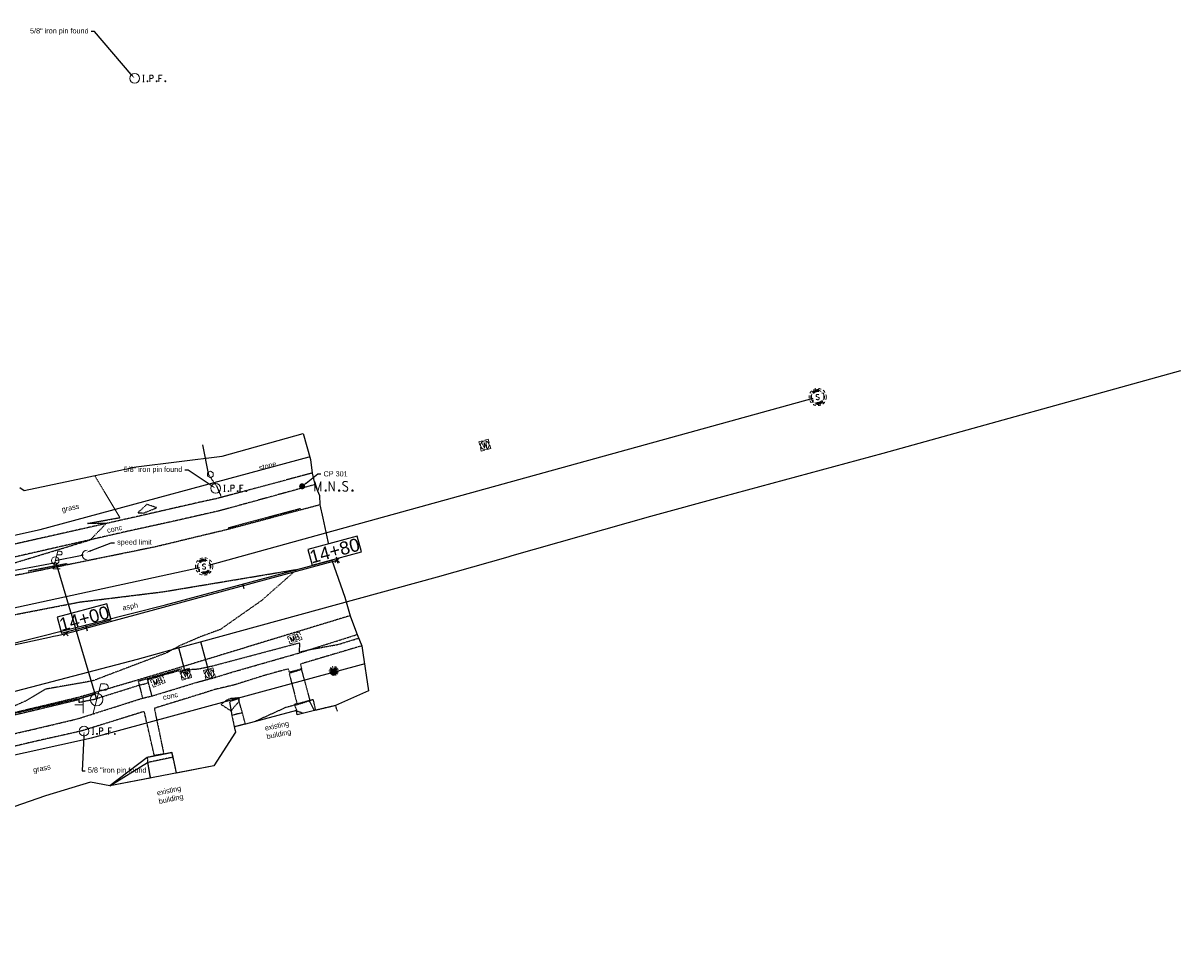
# Model space of a CAD drawing. Header units: feet. Extents: x 1743473 to 1753761, y 447116 to 448712.
# Tile 33 of 34: x 1750930 to 1751287, y 448093 to 448378. Entities that reach past the tile are written whole.
import ezdxf
from ezdxf import colors
from ezdxf.entities.mleader import LeaderData, LeaderLine
from ezdxf.math import Vec2, Vec3

# ---------------------------------------------------------------- set-up
doc = ezdxf.new("R2010")
doc.units = ezdxf.units.FT
doc.header["$MEASUREMENT"] = 0
for name, pattern in [('DGN Style 6', [6.093386, 0.003204, -1.281469, 2.242571, -1.281469, 0.003204, -1.281469]), ('drainage01', [1.6, 0.85, -0.75]), ('elecex', [0]), ('fenceex', [0]), ('HIDDEN', [0.09375, 0.0625, -0.03125]), ('HIDDENX2', [0.1875, 0.125, -0.0625]), ('OhDOT_USTN1', [0.055, 0.014, -0.041]), ('OhDOT_USTN2', [0.11, 0.069, -0.041]), ('OhDOT_USTN3', [0.22, 0.165, -0.055]), ('OhDOT_USTN5', [0.11, 0.055, -0.055]), ('rowex', [0]), ('sanex', [0]), ('waterex', [0])]:
    doc.linetypes.add(name, pattern=pattern)
doc.layers.get('Defpoints').update_dxf_attribs({"color": 13})
for name, color, linetype in [('ALIGN', 7, 'Continuous'), ('BD_X_Building', 231, 'Continuous'), ('BD_X_Canopy', 2, 'OhDOT_USTN2'), ('PV_X_Curb', 120, 'OhDOT_USTN1'), ('PV_X_Driveway', 7, 'OhDOT_USTN5'), ('PV_X_EOP', 7, 'OhDOT_USTN3'), ('PV_X_Steps', 120, 'OhDOT_USTN1'), ('PV_X_Walk', 120, 'OhDOT_USTN5'), ('RD_X_Cells', 7, 'Continuous'), ('RD_X_Fence', 230, 'fenceex'), ('RW_X_Fee_RW', 6, 'rowex'), ('SN_X_Public', 3, 'Continuous'), ('SRF', 7, 'Continuous'), ('SRF-CONT EG MAJ', 9, 'HIDDENX2'), ('SRF-CONT EG MIN', 8, 'HIDDEN'), ('SRF-LBL EG.202402405', 7, 'Continuous'), ('SV_P_Control_Cells_Set', 7, 'Continuous'), ('SV_X_Control_Cells_Found', 7, 'Continuous'), ('SV_X_Mon_Cells_Found', 7, 'Continuous'), ('SV_X_Random_Point', 7, 'Continuous'), ('UT_X_Electric', 1, 'elecex'), ('UT_X_Electric_Cells', 1, 'Continuous'), ('UT_X_Misc_Cells', 7, 'Continuous'), ('UT_X_Sanitary_Cells', 3, 'Continuous'), ('UT_X_Sanitary_Line', 3, 'sanex'), ('UT_X_Water', 133, 'waterex'), ('UT_X_Water_Cells', 133, 'Continuous'), ('VG_X_Cells', 3, 'Continuous'), ('XREF', 7, 'Continuous')]:
    doc.layers.add(name, color=color, linetype=linetype)
doc.layers.add('SC_Scratch1', color=7, linetype='Continuous', plot=False)
doc.styles.add('L80', font='arial.ttf', dxfattribs={"height": 0.08})

# ---------------------------------------------------------------- blocks, each defined once
blk = doc.blocks.new('IPF')
at = {"layer": 'SV_X_Mon_Cells_Found', "color": 7, "linetype": 'Continuous', "lineweight": 0, "flags": 128}
for points in [[(0.101, 0.04), (0.118, 0.04)], [(0.11, -0.04), (0.11, 0.04)], [(0.188, -0.04), (0.188, 0.04), (0.214, 0.04), (0.217, 0.039), (0.221, 0.038), (0.223, 0.037), (0.224, 0.036), (0.226, 0.032), (0.228, 0.029), (0.229, 0.024), (0.229, 0.017), (0.229, 0.014), (0.227, 0.01), (0.225, 0.006), (0.223, 0.004), (0.221, 0.003), (0.219, 0.002), (0.214, 0.001), (0.188, 0.001)], [(0.338, 0.04), (0.3, 0.04), (0.3, -0.04)], [(0.3, 0.001), (0.327, 0.001)], [(0.101, -0.04), (0.118, -0.04)], [(0.157, -0.029), (0.16, -0.029), (0.162, -0.031), (0.164, -0.033), (0.164, -0.036), (0.162, -0.039), (0.16, -0.04), (0.157, -0.04), (0.156, -0.039), (0.154, -0.036), (0.154, -0.033), (0.156, -0.031), (0.157, -0.029)], [(0.27, -0.029), (0.273, -0.029), (0.274, -0.031), (0.276, -0.033), (0.276, -0.036), (0.274, -0.039), (0.273, -0.04), (0.27, -0.04), (0.268, -0.039), (0.267, -0.036), (0.267, -0.033), (0.268, -0.031), (0.27, -0.029)], [(0.377, -0.029), (0.38, -0.029), (0.382, -0.031), (0.383, -0.033), (0.383, -0.036), (0.382, -0.039), (0.38, -0.04), (0.377, -0.04), (0.376, -0.039), (0.374, -0.036), (0.374, -0.033), (0.376, -0.031), (0.377, -0.029)]]:
    blk.add_lwpolyline(points, dxfattribs=at)
at = {"layer": 'SV_X_Mon_Cells_Found', "color": 7, "linetype": 'Continuous', "lineweight": 0}
blk.add_circle((0, 0), 0.06, dxfattribs=at)
blk = doc.blocks.new('*U174', base_point=(1750989.489, 448234.9279, 733.734))
at = {"xscale": 25, "yscale": 25, "zscale": 25}
blk.add_blockref('IPF', (1750989.489, 448234.9279, 733.734), dxfattribs=at)
blk = doc.blocks.new('DM')
at = {"layer": 'UT_X_Misc_Cells', "linetype": 'Continuous', "lineweight": 0}
h = blk.add_hatch(color=2, dxfattribs=at)
edge = h.paths.add_edge_path()
edge.add_arc((0, 0), 0.01, 0, 360)
at = {"layer": 'UT_X_Misc_Cells', "color": 2, "linetype": 'Continuous', "lineweight": 0}
blk.add_arc((0.04, 0), 0.04, 90, 270, dxfattribs=at)
blk = doc.blocks.new('*U119', base_point=(1750948.379, 448214.3619, 733.9302))
at = {"color": 0, "linetype": 'ByBlock', "lineweight": -2, "xscale": 37.5, "yscale": 37.5, "zscale": 37.5}
blk.add_blockref('DM', (1750948.379, 448214.3619, 733.9302), dxfattribs=at)
blk = doc.blocks.new('PLP')
at = {"layer": 'UT_X_Misc_Cells', "color": 1, "linetype": 'Continuous', "lineweight": 0}
for p, q in [((0.026, 0.096), (0.085, 0.096)), ((0.043, 0.16), (0.085, 0.16))]:
    blk.add_line(p, q, dxfattribs=at)
at = {"layer": 'UT_X_Misc_Cells', "color": 1, "linetype": 'Continuous', "lineweight": 0, "flags": 128}
blk.add_lwpolyline([(0.043, 0.16), (-0.037, -0.14), (0.083, -0.14)], dxfattribs=at)
at = {"layer": 'UT_X_Misc_Cells', "color": 1, "linetype": 'Continuous', "lineweight": 0}
blk.add_circle((0, 0), 0.065, dxfattribs=at)
at = {"layer": 'UT_X_Misc_Cells', "color": 1, "linetype": 'Continuous', "lineweight": 0, "extrusion": (0, 0, -1)}
blk.add_arc((-0.086, 0.128), 0.0319, 88.8767, 271.1233, dxfattribs=at)
blk = doc.blocks.new('*U93', base_point=(1750940.035, 448212.6656, 733.9074))
at = {"color": 0, "linetype": 'ByBlock', "lineweight": -2, "xscale": 17.99963239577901, "yscale": 17.99963239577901, "zscale": 17.99963239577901}
blk.add_blockref('PLP', (1750940.035, 448212.6656, 733.9074), dxfattribs=at)
blk = doc.blocks.new('PP')
at = {"layer": 'UT_X_Electric_Cells', "color": 1, "linetype": 'Continuous', "lineweight": 0}
for p, q in [((0.043, 0.16), (-0.037, -0.14)), ((0.043, 0.16), (0.085, 0.16)), ((0.026, 0.096), (0.085, 0.096))]:
    blk.add_line(p, q, dxfattribs=at)
blk.add_circle((0, 0), 0.065, dxfattribs=at)
at = {"layer": 'UT_X_Electric_Cells', "color": 1, "linetype": 'Continuous', "lineweight": 0, "extrusion": (0, 0, -1)}
blk.add_arc((-0.086, 0.128), 0.0319, 88.8767, 271.1233, dxfattribs=at)
blk = doc.blocks.new('*U94', base_point=(1750952.808, 448169.8623, 734.1769))
at = {"xscale": 29.99938732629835, "yscale": 29.99938732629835, "zscale": 29.99938732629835}
blk.add_blockref('PP', (1750952.808, 448169.8623, 734.1769), dxfattribs=at)
blk = doc.blocks.new('POST')
at = {"layer": 'RD_X_Cells', "color": 30, "linetype": 'Continuous', "lineweight": 0, "flags": 128}
blk.add_lwpolyline([(-0.065, -0.037), (0, -0.075), (0.065, -0.037), (0.065, 0.037), (0, 0.075), (-0.065, 0.037), (-0.065, -0.037)], dxfattribs=at)
blk = doc.blocks.new('*U183', base_point=(1750987.849, 448239.1702, 733.7824))
at = {"layer": 'RD_X_Cells', "color": 0, "linetype": 'ByBlock', "lineweight": -2, "xscale": 13.33333333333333, "yscale": 13.33333333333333, "zscale": 13.33333333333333}
blk.add_blockref('POST', (1750987.849, 448239.1702, 733.7824), dxfattribs=at)
blk = doc.blocks.new('MB')
at = {"layer": 'RD_X_Cells', "color": 230, "linetype": 'Continuous', "lineweight": 0}
for p, q in [((-0.026, 0.061), (0.025, 0.061)), ((-0.026, -0.061), (0.025, -0.061))]:
    blk.add_line(p, q, dxfattribs=at)
at = {"layer": 'RD_X_Cells', "color": 230, "linetype": 'Continuous', "lineweight": 0, "flags": 128}
for points in [[(-0.1, 0.013), (-0.1, 0.061), (-0.051, 0.061)], [(-0.065, -0.04), (-0.065, 0.04), (-0.036, -0.04), (-0.008, 0.04), (-0.008, -0.04)], [(0.051, 0.003), (0.054, 0.007), (0.056, 0.009), (0.057, 0.01), (0.058, 0.012), (0.059, 0.014), (0.06, 0.016), (0.061, 0.02), (0.061, 0.022), (0.061, 0.025), (0.061, 0.029), (0.059, 0.032), (0.057, 0.034), (0.054, 0.037), (0.052, 0.038), (0.05, 0.039), (0.047, 0.04), (0.016, 0.04), (0.016, -0.04), (0.051, -0.04), (0.055, -0.037), (0.059, -0.034), (0.062, -0.029), (0.064, -0.024), (0.065, -0.018), (0.065, -0.014), (0.064, -0.01), (0.061, -0.005), (0.058, -0.001), (0.051, 0.003), (0.016, 0.003)], [(0.05, 0.061), (0.1, 0.061), (0.1, 0.013)], [(-0.051, -0.061), (-0.1, -0.061), (-0.1, -0.013)], [(0.1, -0.013), (0.1, -0.061), (0.05, -0.061)]]:
    blk.add_lwpolyline(points, dxfattribs=at)
blk = doc.blocks.new('*U157', base_point=(1751013.847, 448188.801, 734.14))
at = {"color": 0, "linetype": 'ByBlock', "lineweight": -2, "xscale": 19.64529331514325, "yscale": 19.64529331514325, "zscale": 19.64529331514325, "rotation": 21.50694106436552}
blk.add_blockref('MB', (1751013.847, 448188.801, 734.14), dxfattribs=at)
blk = doc.blocks.new('ETREE')
at = {"layer": 'VG_X_Cells', "color": 3, "linetype": 'Continuous', "lineweight": 0}
for p, q in [((-0.247, 0), (0, 0)), ((0, 0), (-0.221, 0.059)), ((0, 0), (-0.214, -0.078)), ((0, 0), (-0.199, -0.114)), ((0, 0), (-0.195, 0.115)), ((0, 0), (-0.195, -0.15)), ((0, 0), (-0.174, 0.174)), ((0, 0), (-0.147, -0.173)), ((0, 0), (-0.116, -0.201)), ((0, 0), (-0.083, -0.217)), ((0, 0), (-0.063, -0.243)), ((0, 0), (-0.062, 0.231)), ((0, 0), (-0.027, -0.23)), ((0, 0), (0.063, 0.235)), ((0, 0), (0.133, 0.194)), ((0, 0), (0.183, 0.14)), ((0, 0), (0.237, 0.08)), ((0, 0), (0.226, 0.005)), ((0, -0.262), (0, 0)), ((0, 0), (0.046, -0.232)), ((0, 0), (0.097, -0.233)), ((0, 0), (0.127, -0.19)), ((0, 0), (0.179, -0.176)), ((0, 0), (0.191, -0.128)), ((0, 0), (0.223, -0.097)), ((0, 0), (0.241, -0.048))]:
    blk.add_line(p, q, dxfattribs=at)
blk = doc.blocks.new('*U184', base_point=(1751025.904, 448178.707, 735.038))
at = {"xscale": 6.037229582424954, "yscale": 6.037229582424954, "zscale": 6.037229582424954}
blk.add_blockref('ETREE', (1751025.904, 448178.707, 735.038), dxfattribs=at)
blk = doc.blocks.new('*U158', base_point=(1750971.658, 448175.475, 734.297))
at = {"color": 0, "linetype": 'ByBlock', "lineweight": -2, "xscale": 19.64529331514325, "yscale": 19.64529331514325, "zscale": 19.64529331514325, "rotation": 21.95797943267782}
blk.add_blockref('MB', (1750971.658, 448175.475, 734.297), dxfattribs=at)
blk = doc.blocks.new('*U185', base_point=(1750948.937, 448160.109, 734.318))
at = {"xscale": 25, "yscale": 25, "zscale": 25}
blk.add_blockref('IPF', (1750948.937, 448160.109, 734.318), dxfattribs=at)
blk = doc.blocks.new('SGN1P')
at = {"layer": 'SN_X_Public', "color": 3, "linetype": 'Continuous', "lineweight": 0}
for p, q in [((0, 0), (-0.08, 0)), ((0, 0.08), (0, -0.08))]:
    blk.add_line(p, q, dxfattribs=at)
blk = doc.blocks.new('*U132', base_point=(1750948.615, 448168.216, 734.175))
at = {"xscale": 31.875, "yscale": 31.875, "zscale": 31.875}
blk.add_blockref('SGN1P', (1750948.615, 448168.216, 734.175), dxfattribs=at)
blk = doc.blocks.new('*U186', base_point=(1750989.477, 448234.929, 733.67))
at = {"xscale": 25, "yscale": 25, "zscale": 25}
blk.add_blockref('IPF', (1750989.477, 448234.929, 733.67), dxfattribs=at)
blk = doc.blocks.new('MH1D-X-SAN')
at = {"layer": 'Defpoints', "color": 61, "linetype": 'DGN Style 6', "lineweight": 53}
blk.add_circle((0, 0), 2, dxfattribs=at)
at = {"layer": 'Defpoints', "color": 20, "linetype": 'drainage01', "lineweight": 0}
blk.add_circle((0, 0), 2, dxfattribs=at)
at = {"layer": 'UT_X_Sanitary_Cells', "color": 3, "linetype": 'Continuous', "lineweight": 0, "flags": 128}
blk.add_lwpolyline([(0.4, 0.65), (0.37, 0.68), (0.33, 0.71), (0.22, 0.74), (0.08, 0.77), (-0.02, 0.77), (-0.06, 0.77), (-0.22, 0.73), (-0.36, 0.65), (-0.45, 0.55), (-0.47, 0.45), (-0.47, 0.38), (-0.45, 0.28), (-0.35, 0.19), (0.35, -0.19), (0.41, -0.24), (0.43, -0.29), (0.46, -0.37), (0.46, -0.44), (0.45, -0.52), (0.43, -0.57), (0.41, -0.63), (0.38, -0.68), (0.36, -0.72), (0.32, -0.76), (0.28, -0.78), (0.23, -0.81), (0.2, -0.82), (0.08, -0.83), (-0.09, -0.83), (-0.21, -0.81), (-0.37, -0.72), (-0.47, -0.64)], dxfattribs=at)
at = {"layer": 'UT_X_Sanitary_Cells', "linetype": 'drainage01', "lineweight": 0}
blk.add_circle((0, 0), 2.67, dxfattribs=at)
blk = doc.blocks.new('*U187', base_point=(1750985.931, 448210.85, 733.701))
blk.add_blockref('MH1D-X-SAN', (1750985.931, 448210.85, 733.701))
blk = doc.blocks.new('*U188', base_point=(1751175.002, 448263.062, 732.834))
blk.add_blockref('MH1D-X-SAN', (1751175.002, 448263.062, 732.834))
blk = doc.blocks.new('WM')
at = {"layer": 'UT_X_Water_Cells', "color": 133, "linetype": 'Continuous', "lineweight": 0, "flags": 128}
for points in [[(-0.02, 0.075), (-0.075, 0.075), (-0.075, 0.02)], [(-0.033, 0.045), (-0.017, -0.045), (0, 0.045), (0.017, -0.045), (0.033, 0.045)], [(0.075, 0.02), (0.075, 0.075), (0.02, 0.075)], [(-0.075, -0.02), (-0.075, -0.075), (-0.02, -0.075)], [(0.02, -0.075), (0.075, -0.075), (0.075, -0.02)]]:
    blk.add_lwpolyline(points, dxfattribs=at)
at = {"layer": 'UT_X_Water_Cells', "color": 133, "linetype": 'Continuous', "lineweight": 0}
blk.add_circle((0, 0), 0.0675, dxfattribs=at)
blk = doc.blocks.new('*U111', base_point=(1751072.415, 448248.2207, 733.4361))
at = {"xscale": 20, "yscale": 20, "zscale": 5, "rotation": 14.57462130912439}
blk.add_blockref('WM', (1751072.415, 448248.2207, 733.4361), dxfattribs=at)
blk = doc.blocks.new('*U270', base_point=(1750987.599, 448177.747, 734.067))
at = {"xscale": 20, "yscale": 20, "zscale": 5, "rotation": 15.09226899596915}
blk.add_blockref('WM', (1750987.599, 448177.747, 734.067), dxfattribs=at)
blk = doc.blocks.new('*U271', base_point=(1750980.255, 448177.685, 734.359))
at = {"xscale": 20, "yscale": 20, "zscale": 5, "rotation": 14.97633750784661}
blk.add_blockref('WM', (1750980.255, 448177.685, 734.359), dxfattribs=at)
blk = doc.blocks.new('*U228', base_point=(1750964.513, 448361.225, 734.332))
at = {"xscale": 25, "yscale": 25, "zscale": 25}
blk.add_blockref('IPF', (1750964.513, 448361.225, 734.332), dxfattribs=at)
blk = doc.blocks.new('MNAILS')
at = {"layer": 'SV_P_Control_Cells_Set', "linetype": 'Continuous', "lineweight": 0}
h = blk.add_hatch(color=7, dxfattribs=at)
edge = h.paths.add_edge_path()
edge.add_arc((0, 0), 0.0249, 0, 360)
at = {"layer": 'SV_P_Control_Cells_Set', "color": 7, "linetype": 'Continuous', "lineweight": 0, "flags": 128}
for points in [[(0.1045, -0.04), (0.1045, 0.04), (0.1299, -0.04), (0.1541, 0.04), (0.1541, -0.04)], [(0.223, -0.04), (0.223, 0.04), (0.2644, -0.04), (0.2644, 0.04)], [(0.3718, 0.0343), (0.3707, 0.0356), (0.3691, 0.0368), (0.3641, 0.0387), (0.358, 0.04), (0.3536, 0.04), (0.352, 0.04), (0.3448, 0.0381), (0.3388, 0.0343), (0.3349, 0.0293), (0.3338, 0.0242), (0.3338, 0.0204), (0.3349, 0.0154), (0.3393, 0.011), (0.3696, -0.0079), (0.3724, -0.0104), (0.3735, -0.0129), (0.3746, -0.0167), (0.3746, -0.0205), (0.374, -0.0243), (0.3735, -0.0268), (0.3724, -0.03), (0.3713, -0.0325), (0.3702, -0.0344), (0.3685, -0.0362), (0.3669, -0.0375), (0.3647, -0.0388), (0.363, -0.0394), (0.358, -0.04), (0.3503, -0.04), (0.3454, -0.0388), (0.3382, -0.0344), (0.3338, -0.0306)], [(0.1927, -0.0293), (0.1955, -0.0293), (0.1971, -0.0306), (0.1988, -0.0331), (0.1988, -0.0362), (0.1971, -0.0388), (0.1955, -0.04), (0.1927, -0.04), (0.1911, -0.0388), (0.1894, -0.0362), (0.1894, -0.0331), (0.1911, -0.0306), (0.1927, -0.0293)], [(0.3035, -0.0293), (0.3062, -0.0293), (0.3079, -0.0306), (0.3095, -0.0331), (0.3095, -0.0362), (0.3079, -0.0388), (0.3062, -0.04), (0.3035, -0.04), (0.3018, -0.0388), (0.3002, -0.0362), (0.3002, -0.0331), (0.3018, -0.0306), (0.3035, -0.0293)], [(0.4126, -0.0293), (0.4154, -0.0293), (0.417, -0.0306), (0.4187, -0.0331), (0.4187, -0.0362), (0.417, -0.0388), (0.4154, -0.04), (0.4126, -0.04), (0.411, -0.0388), (0.4093, -0.0362), (0.4093, -0.0331), (0.411, -0.0306), (0.4126, -0.0293)]]:
    blk.add_lwpolyline(points, dxfattribs=at)
blk = doc.blocks.new('*U244', base_point=(1751016.128, 448235.546, 733.79))
at = {"xscale": 37.50000000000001, "yscale": 37.50000000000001, "zscale": 37.50000000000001}
blk.add_blockref('MNAILS', (1751016.128, 448235.546, 733.79), dxfattribs=at)
blk = doc.blocks.new('2024.02405 EX BASE_1')
at = {"layer": 'BD_X_Building', "flags": 128}
for points in [[(1751014.65, 448165.17), (1751014.44, 448166.48), (1750998.64, 448162.29)], [(1750988.97, 448149.44), (1750956.83, 448143.22)]]:
    blk.add_lwpolyline(points, dxfattribs=at)
at = {"layer": 'BD_X_Canopy', "flags": 128}
for points in [[(1751027, 448166.25), (1751026.46, 448168), (1751020.31, 448166.54)], [(1750998.64, 448162.29), (1750995.23, 448161.42), (1750995.59, 448159.79)], [(1750977.43, 448147.21), (1750976.36, 448152.07), (1750968.51, 448150.44), (1750969.35, 448145.64)]]:
    blk.add_lwpolyline(points, dxfattribs=at)
at = {"layer": 'PV_X_Curb', "flags": 128}
for points in [[(1750993.36, 448222.77), (1751015.58, 448228.74)], [(1750931.69, 448209.48), (1750943.69, 448211.8)], [(1750979.08, 448179.34), (1750965.61, 448175.43)], [(1750947.33, 448170.07), (1750947.39, 448169.89), (1750946.93, 448169.7), (1750932.15, 448166.14), (1750914.01, 448161.9), (1750911.2, 448161.12), (1750881.03, 448154.03), (1750871.13, 448151.76)]]:
    blk.add_lwpolyline(points, dxfattribs=at)
at = {"layer": 'PV_X_Driveway', "flags": 128}
blk.add_lwpolyline([(1750987.41, 448238.93), (1750989.83, 448235.51), (1750991.26, 448232.13)], dxfattribs=at)
at = {"layer": 'PV_X_EOP', "flags": 128}
for points in [[(1751015.65, 448228.25), (1750993.46, 448222.31)], [(1751021.55, 448229.8), (1751015.65, 448228.25)], [(1750993.46, 448222.31), (1750971.06, 448216.92), (1750943.87, 448211.36)], [(1750943.87, 448211.36), (1750931.79, 448208.88), (1750873.4, 448197.68)], [(1751030.93, 448195.68), (1750978.99, 448179.87)], [(1750978.99, 448179.87), (1750965.57, 448175.87), (1750947.14, 448170.47), (1750931.96, 448166.84), (1750880.95, 448154.78), (1750870.92, 448152.28), (1750847.22, 448146.87)]]:
    blk.add_lwpolyline(points, dxfattribs=at)
at = {"layer": 'PV_X_Steps', "flags": 128}
for points in [[(1751020.31, 448166.54), (1751019.6, 448169.81), (1751018.6, 448169.55), (1751014.57, 448168.51), (1751013.7, 448168.29), (1751014.44, 448166.48)], [(1750998.64, 448162.29), (1750997.72, 448165.75), (1750994.46, 448164.97), (1750995.23, 448161.42)], [(1750976.36, 448152.07), (1750976.03, 448153.49), (1750968.41, 448152), (1750968.51, 448150.44)]]:
    blk.add_lwpolyline(points, dxfattribs=at)
at = {"layer": 'PV_X_Walk', "flags": 128}
for points in [[(1751019.27, 448239.64), (1750989.93, 448231.78), (1750986.23, 448231), (1750976.42, 448228.77), (1750966.61, 448226.51), (1750961.77, 448225.43), (1750919.33, 448215.88), (1750912.96, 448214.59), (1750910.08, 448214.01), (1750881.37, 448208.2)], [(1751020.07, 448236.08), (1750990.92, 448228.06), (1750987.13, 448227.2), (1750977.32, 448224.96), (1750967.59, 448222.82), (1750962.62, 448221.74), (1750920.27, 448212.1), (1750882.15, 448204.36)], [(1750969.88, 448170.95), (1750984.41, 448175.38), (1750988.4, 448176.39), (1750994.3, 448178.22), (1751003.12, 448180.75), (1751014.7, 448184.06), (1751033.1, 448189.89)], [(1751034.48, 448186.38), (1751015.59, 448180.77), (1751016, 448179.3), (1751012.25, 448178.22), (1751011.87, 448179.31), (1751004.2, 448177.18), (1750995.18, 448174.33), (1750989.22, 448172.94), (1750985.56, 448171.76), (1750970.58, 448167.14), (1750973.5, 448153.06), (1750970.59, 448152.57), (1750967.49, 448166.18), (1750948.13, 448160.16), (1750933.05, 448156.77), (1750916.74, 448152.89)], [(1751015.99, 448179.1), (1751012.13, 448177.9), (1751014.57, 448168.51)], [(1751018.6, 448169.55), (1751015.99, 448179.1)], [(1750965.61, 448175.43), (1750966.97, 448170.28), (1750969.88, 448170.95), (1750968.47, 448176.26)], [(1750915.22, 448156.54), (1750932.67, 448160.54), (1750946.92, 448163.91), (1750966.97, 448170.28)], [(1750997.72, 448165.75), (1750996.5, 448170.09), (1750993.75, 448169.19), (1750994.46, 448164.97)]]:
    blk.add_lwpolyline(points, dxfattribs=at)
at = {"layer": 'RD_X_Fence', "flags": 128}
blk.add_lwpolyline([(1750985.45, 448248.29), (1750987.29, 448238.98)], dxfattribs=at)
at = {"layer": 'RW_X_Fee_RW'}
for points in [[(1750817.69, 448196.11), (1750935.43, 448222.21), (1751018.33, 448244.63)], [(1750836.8, 448098.15), (1750830.33, 448131.31), (1750951.2, 448158.1), (1751035.56, 448180.92)]]:
    blk.add_lwpolyline(points, dxfattribs=at)
at = {"layer": 'SC_Scratch1', "flags": 128}
blk.add_lwpolyline([(1750297.91, 448057.87), (1750322.19, 448063.16), (1750388.45, 448076.31), (1750437.35, 448086.06), (1750484.75, 448095.45), (1750531.62, 448104.49), (1750532.22, 448104.63), (1750579.58, 448114.16), (1750627.55, 448123.65), (1750673.94, 448132.65), (1750723.32, 448142.61), (1750770.45, 448152.48), (1750792.28, 448157.14), (1750824.59, 448164.21), (1750874.9, 448175.04), (1750923.6, 448186.26), (1750974.02, 448199.05), (1751025.28, 448212.84)], dxfattribs=at)
at = {"layer": 'UT_X_Electric'}
blk.add_line((1750940.03, 448212.67, 733.91), (1750948.38, 448214.36, 733.93), dxfattribs=at)
at = {"layer": 'UT_X_Electric', "flags": 128}
for points in [[(1750811.28, 448187.9), (1750940.19, 448212.08)], [(1750940.19, 448212.08), (1750952.66, 448170.27)]]:
    blk.add_lwpolyline(points, dxfattribs=at)
at = {"layer": 'UT_X_Sanitary_Line', "color": 3, "linetype": 'sanex', "lineweight": -3}
for points in [[(1750987.38, 448211.25), (1751173.56, 448262.66)], [(1750782.59, 448166.64), (1750984.47, 448210.53)]]:
    blk.add_lwpolyline(points, dxfattribs=at)
at = {"layer": 'UT_X_Water'}
for points, elevation in [([(1750897.38, 448164.55), (1750965.43, 448182.32), (1750977.2, 448185.58), (1750984.79, 448187.6), (1751057.86, 448207.61), (1751079.59, 448213.82), (1751080.87, 448214.21), (1751123.55, 448226.31), (1751145.8, 448232.44), (1751195.19, 448245.75), (1751286.91, 448271.24)], 734.56), ([(1750980.25, 448177.68), (1750978.09, 448185.82)], 734.36), ([(1750987.6, 448177.75), (1750984.89, 448187.63)], 734.07)]:
    blk.add_lwpolyline(points, dxfattribs=dict(at, elevation=elevation))
at = {"layer": 'SN_X_Public'}
blk.add_blockref('*U132', (1750948.61, 448168.22, 734.17), dxfattribs=at)
at = {"layer": 'SV_X_Control_Cells_Found'}
for name, p in [('*U228', (1750964.51, 448361.22, 734.33)), ('*U183', (1750987.85, 448239.17, 733.78)), ('*U186', (1750989.48, 448234.93, 733.67)), ('*U174', (1750989.49, 448234.93, 733.73)), ('*U244', (1751016.13, 448235.55, 733.79)), ('*U185', (1750948.94, 448160.11, 734.32))]:
    blk.add_blockref(name, p, dxfattribs=at)
at = {"layer": 'SV_X_Random_Point'}
for name, p in [('*U157', (1751013.85, 448188.8, 734.14)), ('*U158', (1750971.66, 448175.47, 734.3))]:
    blk.add_blockref(name, p, dxfattribs=at)
at = {"layer": 'UT_X_Electric_Cells'}
for name, p in [('*U93', (1750940.03, 448212.67, 733.91)), ('*U94', (1750952.81, 448169.86, 734.18))]:
    blk.add_blockref(name, p, dxfattribs=at)
at = {"layer": 'UT_X_Misc_Cells'}
blk.add_blockref('*U119', (1750948.38, 448214.36, 733.93), dxfattribs=at)
at = {"layer": 'UT_X_Sanitary_Cells'}
for name, p in [('*U188', (1751175, 448263.06, 732.83)), ('*U187', (1750985.93, 448210.85, 733.7))]:
    blk.add_blockref(name, p, dxfattribs=at)
at = {"layer": 'UT_X_Water_Cells'}
for name, p in [('*U111', (1751072.42, 448248.22, 733.44)), ('*U271', (1750980.25, 448177.68, 734.36)), ('*U270', (1750987.6, 448177.75, 734.07))]:
    blk.add_blockref(name, p, dxfattribs=at)
at = {"layer": 'VG_X_Cells'}
blk.add_blockref('*U184', (1751025.9, 448178.71, 735.04), dxfattribs=at)
at = {"layer": 'SC_Scratch1', "char_height": 1.6, "style": 'L80'}
for s, insert, width, attachment_point, rotation in [('stone', (1751007.93, 448243.35), 5.4679, 3, 14.9901), ('grass', (1750941.88, 448229.17), 4.7112, 1, 11.4548), ('conc', (1750955.84, 448222.73), 4.7112, 1, 12.0964), ('asph', (1750960.6, 448198.86), 4.7112, 1, 11.2251), ('conc', (1750973.06, 448171.25), 4.7112, 1, 12.0964), ('existing building', (1751004.46, 448161.79), 7.5718, 1, 12.0964), ('grass', (1750933.07, 448148.89), 4.7112, 1, 11.4548), ('existing building', (1750971.22, 448141.83), 7.5718, 1, 12.0964)]:
    blk.add_mtext(s, dxfattribs=dict(at, insert=insert, width=width, attachment_point=attachment_point, rotation=rotation))
at = {"layer": 'SC_Scratch1'}
ml = blk.add_multileader_mtext('Standard', dxfattribs=at)
ml.set_content('5/8" iron pin found', color=256, style='L80')
ml.set_leader_properties()
ml.build(insert=Vec2(0, 0))
ml.multileader.update_dxf_attribs({"text_left_attachment_type": 2, "text_right_attachment_type": 2, "dogleg_length": 0.05, "arrow_head_size": 1.6, "scale": 20})
ctx = ml.context
ctx.base_point, ctx.scale, ctx.char_height, ctx.arrow_head_size, ctx.landing_gap_size, ctx.plane_origin = Vec3(1750863.98, 448377.05, 735.56), 20, 1.6, 1.6, 0.8, Vec3(1750856.36, 448340.39, 735.56)
ctx.left_attachment, ctx.right_attachment = 2, 2
notes = []
notes.append((ctx, [(0, (1, 1, 0), (1750862.98, 448377.05, 735.56), (1, 0), 1, [(0, [(1750856.36, 448340.39, 735.56)], 0, [])])]))
ctx.mtext.insert, ctx.mtext.width, ctx.mtext.flow_direction = Vec3(1750864.78, 448378.08, 735.56), 18.0671, 5
ml = blk.add_multileader_mtext('Standard', dxfattribs=at)
ml.set_content('\\A1;{\\C256;5/8" iron pin found}', color=256, style='L80')
ml.set_leader_properties()
ml.build(insert=Vec2(0, 0))
ml.multileader.update_dxf_attribs({"text_left_attachment_type": 2, "text_right_attachment_type": 2, "dogleg_length": 0.05, "arrow_head_size": 1.6, "scale": 20})
ctx = ml.context
ctx.base_point, ctx.scale, ctx.char_height, ctx.arrow_head_size, ctx.landing_gap_size, ctx.plane_origin = Vec3(1750926.01, 448375.65, 734.33), 20, 1.6, 1.6, 0.8, Vec3(1750964.51, 448361.22, 734.33)
ctx.left_attachment, ctx.right_attachment, ctx.text_align_type = 2, 2, 2
notes.append((ctx, [(0, (1, 1, 0), (1750952.14, 448375.65, 734.33), (-1, 0), 1, [(0, [(1750964.51, 448361.22, 734.33)], 0, [])])]))
ctx.mtext.insert, ctx.mtext.alignment, ctx.mtext.flow_direction = Vec3(1750950.34, 448376.69, 734.33), 3, 5
ml = blk.add_multileader_mtext('Standard', dxfattribs=at)
ml.set_content('5/8" iron pin found', color=256, style='L80')
ml.set_leader_properties()
ml.build(insert=Vec2(0, 0))
ml.multileader.update_dxf_attribs({"text_left_attachment_type": 2, "text_right_attachment_type": 2, "dogleg_length": 0.05, "arrow_head_size": 1.6, "scale": 20})
ctx = ml.context
ctx.base_point, ctx.scale, ctx.char_height, ctx.arrow_head_size, ctx.landing_gap_size, ctx.plane_origin = Vec3(1750962.97, 448240.54, 733.64), 20, 1.6, 1.6, 0.8, Vec3(1750989.83, 448235.51, 733.64)
ctx.left_attachment, ctx.right_attachment, ctx.text_align_type = 2, 2, 2
notes.append((ctx, [(0, (1, 1, 0), (1750980.99, 448240.54, 733.64), (-1, 0), 1, [(0, [(1750989.48, 448234.93, 733.64)], 0, [])])]))
ctx.mtext.insert, ctx.mtext.width, ctx.mtext.alignment, ctx.mtext.flow_direction = Vec3(1750979.19, 448241.58, 733.64), 18.0671, 3, 5
ml = blk.add_multileader_mtext('Standard', dxfattribs=at)
ml.set_content('CP 301', color=256, style='L80')
ml.set_leader_properties()
ml.build(insert=Vec2(0, 0))
ml.multileader.update_dxf_attribs({"text_left_attachment_type": 2, "text_right_attachment_type": 2, "dogleg_length": 0.05, "arrow_head_size": 1.6, "scale": 20})
ctx = ml.context
ctx.base_point, ctx.scale, ctx.char_height, ctx.arrow_head_size, ctx.landing_gap_size, ctx.plane_origin = Vec3(1751021.92, 448239.37, 733.79), 20, 1.6, 1.6, 0.8, Vec3(1751016.13, 448235.55, 733.79)
ctx.left_attachment, ctx.right_attachment = 2, 2
notes.append((ctx, [(0, (1, 1, 0), (1751020.92, 448239.37, 733.79), (1, 0), 1, [(0, [(1751016.13, 448235.55, 733.79)], 0, [])])]))
ctx.mtext.insert, ctx.mtext.flow_direction = Vec3(1751022.72, 448240.2, 733.79), 5
ml = blk.add_multileader_mtext('Standard', dxfattribs=at)
ml.set_content('speed limit', color=256, style='L80')
ml.set_leader_properties()
ml.build(insert=Vec2(0, 0))
ml.multileader.update_dxf_attribs({"text_left_attachment_type": 2, "text_right_attachment_type": 2, "dogleg_length": 0.05, "arrow_head_size": 1.6, "scale": 20})
ctx = ml.context
ctx.base_point, ctx.scale, ctx.char_height, ctx.arrow_head_size, ctx.landing_gap_size, ctx.plane_origin = Vec3(1750958.32, 448218.15, 733.75), 20, 1.6, 1.6, 0.8, Vec3(1750949.59, 448215.15, 733.75)
ctx.left_attachment, ctx.right_attachment = 2, 2
notes.append((ctx, [(0, (1, 1, 0), (1750957.32, 448218.15, 733.75), (1, 0), 1, [(0, [(1750949.59, 448215.15, 733.75)], 0, [])])]))
ctx.mtext.insert, ctx.mtext.width, ctx.mtext.flow_direction = Vec3(1750959.12, 448219.17, 733.75), 10.6838, 5
ml = blk.add_multileader_mtext('Standard', dxfattribs=at)
ml.set_content('se corner', color=256, style='L80')
ml.set_leader_properties()
ml.build(insert=Vec2(0, 0))
ml.multileader.update_dxf_attribs({"text_left_attachment_type": 2, "text_right_attachment_type": 2, "dogleg_length": 0.05, "arrow_head_size": 1.6, "scale": 20})
ctx = ml.context
ctx.base_point, ctx.scale, ctx.char_height, ctx.arrow_head_size, ctx.landing_gap_size, ctx.plane_origin = Vec3(1750759.43, 448208.94), 20, 1.6, 1.6, 0.8, Vec3(1750747.28, 448215.71)
ctx.left_attachment, ctx.right_attachment = 2, 2
notes.append((ctx, [(0, (1, 1, 0), (1750758.43, 448208.94), (1, 0), 1, [(0, [(1750747.28, 448215.71)], 0, [])])]))
ctx.mtext.insert, ctx.mtext.width, ctx.mtext.flow_direction = Vec3(1750760.23, 448209.75), 9.3479, 5
ml = blk.add_multileader_mtext('Standard', dxfattribs=at)
ml.set_content('"trusted healthcare"', color=256, style='L80')
ml.set_leader_properties()
ml.build(insert=Vec2(0, 0))
ml.multileader.update_dxf_attribs({"text_left_attachment_type": 2, "text_right_attachment_type": 2, "dogleg_length": 0.05, "arrow_head_size": 1.6, "scale": 20})
ctx = ml.context
ctx.base_point, ctx.scale, ctx.char_height, ctx.arrow_head_size, ctx.landing_gap_size, ctx.plane_origin = Vec3(1750707.22, 448184.49, 736.76), 20, 1.6, 1.6, 0.8, Vec3(1750705.76, 448175.09, 736.76)
ctx.left_attachment, ctx.right_attachment = 2, 2
notes.append((ctx, [(0, (1, 1, 0), (1750706.22, 448184.49, 736.76), (1, 0), 1, [(0, [(1750705.76, 448175.09, 736.76)], 0, [])])]))
ctx.mtext.insert, ctx.mtext.width, ctx.mtext.flow_direction = Vec3(1750708.02, 448185.3, 736.76), 19.4794, 5
ml = blk.add_multileader_mtext('Standard', dxfattribs=at)
ml.set_content('DOORWAY', color=256, style='L80')
ml.set_leader_properties()
ml.build(insert=Vec2(0, 0))
ml.multileader.update_dxf_attribs({"text_left_attachment_type": 2, "text_right_attachment_type": 2, "dogleg_length": 0.05, "arrow_head_size": 1.6, "scale": 20})
ctx = ml.context
ctx.base_point, ctx.scale, ctx.char_height, ctx.arrow_head_size, ctx.landing_gap_size, ctx.plane_origin = Vec3(1750669.68, 448179.88), 20, 1.6, 1.6, 0.8, Vec3(1750644.26, 448176.65)
ctx.left_attachment, ctx.right_attachment = 2, 2
notes.append((ctx, [(0, (1, 1, 0), (1750668.68, 448179.88), (1, 0), 1, [(0, [(1750668.79, 448166.88)], 0, [])])]))
ctx.mtext.insert, ctx.mtext.width, ctx.mtext.flow_direction = Vec3(1750670.48, 448180.68), 19.4794, 5
ml = blk.add_multileader_mtext('Standard', dxfattribs=at)
ml.set_content('DOORWAY', color=256, style='L80')
ml.set_leader_properties()
ml.build(insert=Vec2(0, 0))
ml.multileader.update_dxf_attribs({"text_left_attachment_type": 2, "text_right_attachment_type": 2, "dogleg_length": 0.05, "arrow_head_size": 1.6, "scale": 20})
ctx = ml.context
ctx.base_point, ctx.scale, ctx.char_height, ctx.arrow_head_size, ctx.landing_gap_size, ctx.plane_origin = Vec3(1750647.37, 448172.66), 20, 1.6, 1.6, 0.8, Vec3(1750621.7, 448171.67)
ctx.left_attachment, ctx.right_attachment = 2, 2
notes.append((ctx, [(0, (1, 1, 0), (1750646.37, 448172.66), (1, 0), 1, [(0, [(1750646.24, 448161.91)], 0, [])])]))
ctx.mtext.insert, ctx.mtext.width, ctx.mtext.flow_direction = Vec3(1750648.17, 448173.46), 19.4794, 5
ml = blk.add_multileader_mtext('Standard', dxfattribs=at)
ml.set_content('DOORWAY', color=256, style='L80')
ml.set_leader_properties()
ml.build(insert=Vec2(0, 0))
ml.multileader.update_dxf_attribs({"text_left_attachment_type": 2, "text_right_attachment_type": 2, "dogleg_length": 0.05, "arrow_head_size": 1.6, "scale": 20})
ctx = ml.context
ctx.base_point, ctx.scale, ctx.char_height, ctx.arrow_head_size, ctx.landing_gap_size, ctx.plane_origin = Vec3(1750602.12, 448168.32), 20, 1.6, 1.6, 0.8, Vec3(1750576.9, 448163.09)
ctx.left_attachment, ctx.right_attachment = 2, 2
notes.append((ctx, [(0, (1, 1, 0), (1750601.12, 448168.32), (1, 0), 1, [(0, [(1750601.44, 448153.32)], 0, [])])]))
ctx.mtext.insert, ctx.mtext.width, ctx.mtext.flow_direction = Vec3(1750602.92, 448169.12), 19.4794, 5
ml = blk.add_multileader_mtext('Standard', dxfattribs=at)
ml.set_content('5/8 "iron pin found', color=256, style='L80')
ml.set_leader_properties()
ml.build(insert=Vec2(0, 0))
ml.multileader.update_dxf_attribs({"text_left_attachment_type": 2, "text_right_attachment_type": 2, "dogleg_length": 0.05, "arrow_head_size": 1.6, "scale": 20})
ctx = ml.context
ctx.base_point, ctx.scale, ctx.char_height, ctx.arrow_head_size, ctx.landing_gap_size, ctx.plane_origin = Vec3(1750949.31, 448147.87, 734.32), 20, 1.6, 1.6, 0.8, Vec3(1750948.94, 448160.11, 734.32)
ctx.left_attachment, ctx.right_attachment = 2, 2
notes.append((ctx, [(1, (1, 1, 0), (1750948.31, 448147.87, 734.32), (1, 0), 1, [(0, [(1750948.94, 448160.11, 734.32)], 0, [])])]))
ctx.mtext.insert, ctx.mtext.flow_direction = Vec3(1750950.11, 448148.91, 734.32), 5
ml = blk.add_multileader_mtext('Standard', dxfattribs=at)
ml.set_content('"trading post antique"', color=256, style='L80')
ml.set_leader_properties()
ml.build(insert=Vec2(0, 0))
ml.multileader.update_dxf_attribs({"text_left_attachment_type": 2, "text_right_attachment_type": 2, "dogleg_length": 0.05, "arrow_head_size": 1.6, "scale": 20})
ctx = ml.context
ctx.base_point, ctx.scale, ctx.char_height, ctx.arrow_head_size, ctx.landing_gap_size, ctx.plane_origin = Vec3(1750839.84, 448118.86, 734.77), 20, 1.6, 1.6, 0.8, Vec3(1750820.15, 448138.45, 734.77)
ctx.left_attachment, ctx.right_attachment = 2, 2
notes.append((ctx, [(1, (1, 1, 0), (1750838.84, 448118.86, 734.77), (1, 0), 1, [(0, [(1750820.15, 448138.45, 734.77)], 0, [])])]))
ctx.mtext.insert, ctx.mtext.width, ctx.mtext.flow_direction = Vec3(1750840.64, 448119.9, 734.77), 21.2213, 5
for ctx, leaders in notes:
    for number, flags, end, landing, length, lines in leaders:
        leader = LeaderData()
        leader.index, (leader.has_last_leader_line, leader.has_dogleg_vector, leader.attachment_direction) = number, flags
        leader.last_leader_point, leader.dogleg_vector, leader.dogleg_length = Vec3(end), Vec3(landing), length
        for number, points, colour, breaks in lines:
            line = LeaderLine()
            line.index, line.vertices, line.color, line.breaks = number, Vec3.list(points), colors.encode_raw_color(colour), breaks
            leader.lines.append(line)
        ctx.leaders.append(leader)

msp = doc.modelspace()

# ---------------------------------------------------------------- linework, layer by layer
at = {"layer": 'ALIGN', "color": 2, "linetype": 'Continuous', "lineweight": -3}
msp.add_line((1750998.3, 448203.99), (1750997.88, 448205.54), dxfattribs=at)
at = {"layer": 'ALIGN', "color": 2, "linetype": 'Continuous', "lineweight": -3, "flags": 128}
msp.add_lwpolyline([(1749575.9, 447923.12), (1750285.89, 448055.81, 0.00712), (1750291.48, 448056.94), (1750351.91, 448070.02, -0.004274), (1750355.26, 448070.72), (1750790.01, 448157.1, 0.004093), (1750793.21, 448157.76), (1750938.26, 448189.06, 0.01293), (1750948.31, 448191.5), (1751026.94, 448212.78)], format="xyb", dxfattribs=at)
at = {"layer": 'SRF', "color": 2, "linetype": 'Continuous', "lineweight": -3}
for p, q in [((1751026.24, 448212.07), (1751027.65, 448213.49)), ((1751026.24, 448213.49), (1751027.65, 448212.07)), ((1750942.61, 448189.44), (1750944.02, 448190.86)), ((1750942.61, 448190.86), (1750944.02, 448189.44))]:
    msp.add_line(p, q, dxfattribs=at)
at = {"layer": 'SRF-CONT EG MAJ', "color": 9, "linetype": 'HIDDENX2', "lineweight": -3, "elevation": 735, "flags": 128}
msp.add_lwpolyline([(1750991.14, 448168.37), (1750994.23, 448166.34), (1750995.38, 448167.77), (1750996.73, 448169.27), (1750996.75, 448170.26), (1750996.41, 448170.37), (1750994.01, 448170.1), (1750993.05, 448169.77), (1750991.14, 448168.37)], close=True, dxfattribs=at)
msp.add_lwpolyline([(1751020.07, 448166.48), (1751019.91, 448166.53), (1751018.43, 448169.43), (1751014.55, 448168.19), (1751013.78, 448168.09), (1751011.09, 448167.39), (1751001.66, 448163.09)], dxfattribs=at)
at = {"layer": 'SRF-CONT EG MIN', "color": 8, "linetype": 'HIDDEN', "lineweight": -3, "flags": 128}
for points, elevation in [([(1750766.27, 448321.81), (1750770.68, 448316.33), (1750770.62, 448316.28), (1750770.59, 448316.23), (1750770.57, 448316.22), (1750770.81, 448315.14), (1750784.67, 448276.33), (1750784.03, 448271.79), (1750788.81, 448245.4), (1750794.28, 448228.11), (1750794.97, 448223.3), (1750794.48, 448222.71), (1750794.63, 448222.09), (1750791.96, 448220.16), (1750801.57, 448205.04), (1750803.13, 448198.89), (1750802.84, 448198.23), (1750806.24, 448196.68), (1750818.81, 448187.1), (1750818.93, 448186.74), (1750820.3, 448186.62), (1750820.32, 448186.66), (1750832.69, 448185.29), (1750857.62, 448187.37), (1750873.05, 448187.68), (1750885.75, 448189.12), (1750923.33, 448195.2), (1750947.68, 448199.91), (1750973.44, 448203.08), (1751014.52, 448209.94), (1751003.54, 448200.28), (1750990.95, 448191.45), (1750984.65, 448189.12), (1750978.61, 448186.53), (1750974.28, 448184.2), (1750951.54, 448175.58), (1750937.02, 448173.03), (1750930.96, 448169.41), (1750923.94, 448166.3), (1750918.8, 448163.73), (1750928.4, 448165.86), (1750932, 448166.67), (1750935.96, 448167.6), (1750947.04, 448170.09), (1750947.32, 448170.09), (1750952.49, 448171.58), (1750947.34, 448170.02), (1750947.32, 448169.86), (1750947.32, 448168.97), (1750952.25, 448169.99), (1750965.91, 448174.3), (1750968.1, 448174.8), (1750968.74, 448175.23), (1750968.7, 448176.12), (1750978.02, 448178.74), (1750981.16, 448177.79), (1750979.96, 448179.1), (1750981.06, 448179.08), (1750984.24, 448179.3), (1750988.52, 448180.22), (1751015.38, 448187.33), (1751015.17, 448184.4), (1751015.67, 448184.56), (1751018.45, 448185.25), (1751027.22, 448186.83), (1751033.54, 448188.77)], 734), ([(1750843.94, 448235.97), (1750865.86, 448224.88), (1750873.77, 448230.67), (1750876.51, 448233.82), (1750880.13, 448234.47), (1750879.5, 448226.71), (1750879.05, 448226.56), (1750881.86, 448217.18), (1750883.57, 448213.06), (1750883.79, 448213.03), (1750884.67, 448212.96), (1750883.32, 448212.4), (1750880.9, 448209.64), (1750880.61, 448208.44), (1750880.77, 448207.29), (1750881.57, 448204.13), (1750883.68, 448203.48), (1750897.09, 448205.51), (1750919.47, 448209.61), (1750921.06, 448209.93), (1750921.1, 448209.93), (1750924.13, 448211.21), (1750927.66, 448212.01), (1750950.86, 448219.06), (1750954.92, 448223.23), (1750955.64, 448224.05), (1750949.99, 448224.1), (1750960.03, 448225.92), (1750952.25, 448238.86)], 734), ([(1751014.46, 448166.38), (1751016.57, 448165.63)], 736)]:
    msp.add_lwpolyline(points, dxfattribs=dict(at, elevation=elevation))
at = {"layer": 'SRF-CONT EG MIN', "color": 8, "linetype": 'HIDDEN', "lineweight": -3, "elevation": 734, "flags": 128}
msp.add_lwpolyline([(1750968.26, 448229.99), (1750965.47, 448227.38), (1750967.23, 448227.31), (1750971.39, 448228.93), (1750968.26, 448229.99)], close=True, dxfattribs=at)
at = {"layer": 'SRF-LBL EG.202402405', "color": 7, "linetype": 'Continuous', "lineweight": -3, "flags": 128}
msp.add_lwpolyline([(1750929.14, 448235.19), (1750930.49, 448234.28), (1750964.95, 448241.54), (1750991.49, 448244.8), (1751016.41, 448251.82), (1751018.74, 448243.84), (1751019.27, 448239.64), (1751020.07, 448236.08), (1751021.49, 448232.76), (1751021.55, 448229.8), (1751022.46, 448225.71), (1751025.28, 448212.84), (1751029.29, 448201.35), (1751030.93, 448195.68), (1751031.96, 448192.85), (1751033.1, 448189.89), (1751034.48, 448186.38), (1751034.86, 448184.27), (1751036.63, 448172.55), (1751026.46, 448168), (1751020.31, 448166.54), (1751014.65, 448165.17), (1751014.44, 448166.48), (1750998.64, 448162.29), (1750995.23, 448161.42), (1750995.59, 448159.79), (1750988.97, 448149.44), (1750977.43, 448147.21), (1750976.36, 448152.07), (1750976.03, 448153.49), (1750968.41, 448152), (1750956.83, 448143.22), (1750968.51, 448150.44), (1750969.35, 448145.64), (1750956.83, 448143.22), (1750950.94, 448144.37), (1750937.04, 448140.17), (1750922.49, 448135.14)], dxfattribs=at)

# ---------------------------------------------------------------- next in the draw order: texts
at = {"layer": 'ALIGN', "color": 2, "linetype": 'Continuous', "lineweight": -3, "char_height": 4, "width": 14.9667, "attachment_point": 8, "rotation": 15.1391, "style": 'L80', "bg_fill": 3, "box_fill_scale": 1.125, "bg_fill_color": 256, "bg_fill_true_color": 13158600, "bg_fill_transparency": 0}
for s, insert in [('14+80', (1751026.68, 448213.74)), ('14+00', (1750949.51, 448192.86))]:
    msp.add_mtext(s, dxfattribs=dict(at, insert=insert))

# ---------------------------------------------------------------- next in the draw order: linework, layer by layer
at = {"layer": 'ALIGN', "color": 7, "linetype": 'Continuous', "lineweight": -3}
for p, q in [((1751033.12, 448220.23), (1751017.85, 448216.1)), ((1751034.45, 448215.33), (1751033.12, 448220.23)), ((1751017.85, 448216.1), (1751019.18, 448211.2)), ((1751019.18, 448211.2), (1751034.45, 448215.33)), ((1750955.95, 448199.36), (1750940.68, 448195.22)), ((1750957.28, 448194.45), (1750955.95, 448199.36)), ((1750940.68, 448195.22), (1750942.01, 448190.32)), ((1750942.01, 448190.32), (1750957.28, 448194.45))]:
    msp.add_line(p, q, dxfattribs=at)
at = {"layer": 'ALIGN', "color": 2, "linetype": 'Continuous', "lineweight": -3}
for p, q in [((1751027.21, 448211.81), (1751026.68, 448213.74)), ((1750950.03, 448190.93), (1750949.51, 448192.86))]:
    msp.add_line(p, q, dxfattribs=at)

# ---------------------------------------------------------------- next in the draw order: block references
at = {"layer": 'XREF'}
msp.add_blockref('2024.02405 EX BASE_1', (0, 0), dxfattribs=at)

doc.saveas('drawing.dxf')
